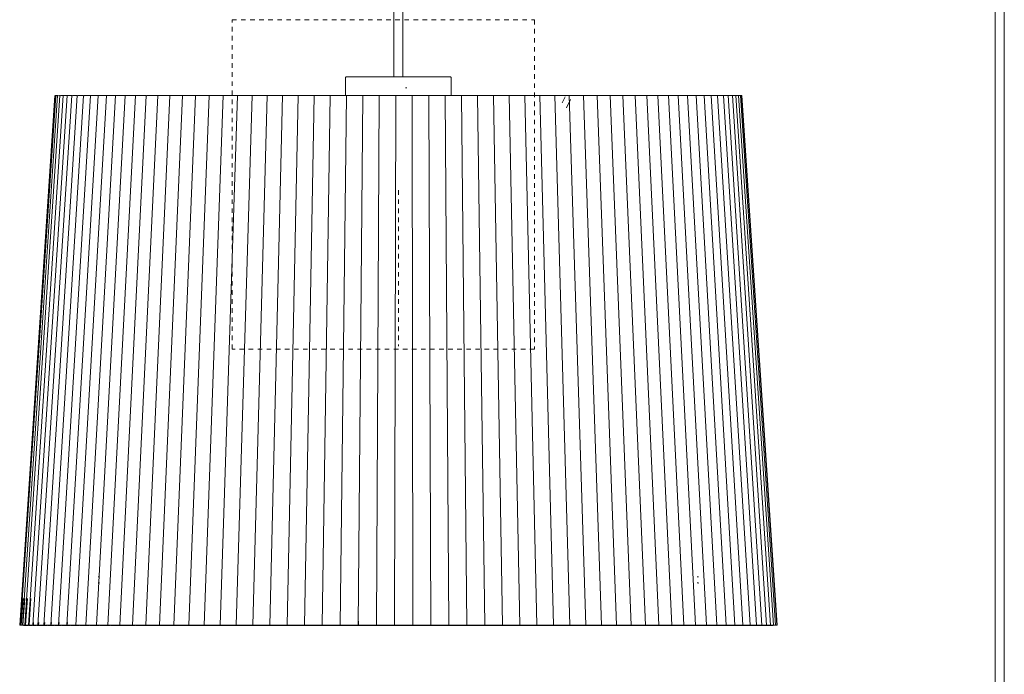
# Model space of a CAD drawing. Header units: millimetres. Extents: x 5395 to 9995, y 397 to 7363.
# Tile 3 of 8: x 6344 to 6995, y 1285 to 1718. Entities that reach past the tile are written whole.
import ezdxf

# ---------------------------------------------------------------- set-up
doc = ezdxf.new("R2010")
doc.units = ezdxf.units.MM
doc.linetypes.add('Dash', pattern=[6, 3, -3])
doc.layers.add('A-ANNO-DIMS', color=7, linetype='Dash', lineweight=9, true_color=0xd2d2d2)
doc.layers.add('E-LITE-EQPM', color=7, linetype='Continuous', lineweight=20)

# ---------------------------------------------------------------- blocks, each defined once
blk = doc.blocks.new('64314-3L   _Suspended_tensor - 64314-44-3L SAMBA Black_ribbon beige pendant lamp ø450-3L-719562-Alzado_PDF')
at = {"layer": 'E-LITE-EQPM', "lineweight": 9}
for p, q in [((6591.11, 1983.84), (6591.11, 1680)), ((6597.11, 1680), (6597.11, 1983.84)), ((6988.85, 1979.77), (6988.85, 1080)), ((6994.85, 1079.99), (6994.85, 1983.84)), ((6559.11, 1679.05), (6559.11, 1667.5)), ((6629.11, 1667.48), (6629.11, 1679.05)), ((6367.01, 1667.5), (6343.7, 1317.5)), ((6367.07, 1667.5), (6343.74, 1317.5)), ((6367.62, 1667.5), (6344.31, 1317.5)), ((6368.69, 1667.5), (6345.46, 1317.5)), ((6370.28, 1667.5), (6347.19, 1317.5)), ((6372.39, 1667.5), (6349.49, 1317.5)), ((6375.01, 1667.5), (6352.35, 1317.5)), ((6378.13, 1667.5), (6355.76, 1317.5)), ((6381.76, 1667.5), (6359.73, 1317.5)), ((6385.87, 1667.5), (6364.24, 1317.5)), ((6367.07, 1667.5), (6367.62, 1667.46)), ((6367.44, 1667.47), (6367.62, 1667.5)), ((6367.62, 1667.5), (6368.01, 1667.47)), ((6367.94, 1667.49), (6367.69, 1667.49)), ((6367.94, 1667.47), (6368.69, 1667.5)), ((6368.36, 1667.5), (6368.69, 1667.48)), ((6368.69, 1667.5), (6369.08, 1667.47)), ((6368.95, 1667.49), (6368.77, 1667.49)), ((6368.95, 1667.47), (6370.28, 1667.5)), ((6390.46, 1667.5), (6369.27, 1317.5)), ((6369.81, 1667.5), (6370.28, 1667.47)), ((6370.28, 1667.5), (6370.67, 1667.47)), ((6370.67, 1667.48), (6372.39, 1667.5)), ((6371.79, 1667.5), (6372.39, 1667.46)), ((6372.39, 1667.5), (6372.77, 1667.47)), ((6372.77, 1667.48), (6375.01, 1667.5)), ((6395.52, 1667.5), (6374.83, 1317.5)), ((6375.01, 1667.5), (6375.39, 1667.47)), ((6375.39, 1667.48), (6378.13, 1667.5)), ((6378.13, 1667.5), (6378.51, 1667.47)), ((6378.51, 1667.48), (6381.76, 1667.5)), ((6401.04, 1667.5), (6380.89, 1317.5)), ((6381.76, 1667.5), (6382.12, 1667.47)), ((6382.12, 1667.48), (6385.87, 1667.5)), ((6385.87, 1667.5), (6386.23, 1667.47)), ((6386.23, 1667.48), (6390.46, 1667.5)), ((6407.01, 1667.5), (6387.44, 1317.5)), ((6390.46, 1667.5), (6390.81, 1667.47)), ((6390.81, 1667.48), (6395.52, 1667.5)), ((6413.41, 1667.5), (6394.47, 1317.5)), ((6395.52, 1667.5), (6395.87, 1667.47)), ((6395.87, 1667.48), (6401.04, 1667.5)), ((6401.04, 1667.5), (6401.38, 1667.47)), ((6401.38, 1667.48), (6407.01, 1667.5)), ((6420.22, 1667.5), (6401.96, 1317.5)), ((6407.01, 1667.5), (6407.34, 1667.47)), ((6407.34, 1667.48), (6413.41, 1667.5)), ((6427.43, 1667.5), (6409.9, 1317.5)), ((6413.41, 1667.5), (6413.72, 1667.47)), ((6413.72, 1667.48), (6420.22, 1667.5)), ((6435.03, 1667.5), (6418.26, 1317.5)), ((6420.22, 1667.5), (6420.52, 1667.47)), ((6420.52, 1667.48), (6427.43, 1667.5)), ((6443, 1667.5), (6427.02, 1317.5)), ((6427.43, 1667.5), (6427.73, 1667.47)), ((6427.73, 1667.48), (6435.03, 1667.5)), ((6435.03, 1667.5), (6435.31, 1667.47)), ((6435.31, 1667.48), (6443, 1667.5)), ((6451.31, 1667.5), (6436.17, 1317.5)), ((6443, 1667.5), (6443.27, 1667.47)), ((6443.27, 1667.48), (6451.31, 1667.5)), ((6459.96, 1667.5), (6445.68, 1317.5)), ((6451.31, 1667.5), (6451.57, 1667.47)), ((6451.57, 1667.48), (6459.96, 1667.5)), ((6468.91, 1667.5), (6455.54, 1317.5)), ((6459.96, 1667.5), (6460.19, 1667.47)), ((6460.19, 1667.48), (6468.91, 1667.5)), ((6478.15, 1667.5), (6465.71, 1317.5)), ((6468.91, 1667.5), (6469.13, 1667.47)), ((6469.13, 1667.48), (6478.15, 1667.5)), ((6487.66, 1667.5), (6476.18, 1317.5)), ((6478.15, 1667.5), (6478.36, 1667.47)), ((6478.36, 1667.48), (6487.66, 1667.5)), ((6497.41, 1667.5), (6486.92, 1317.5)), ((6487.66, 1667.5), (6487.85, 1667.47)), ((6487.85, 1667.48), (6497.41, 1667.5)), ((6497.41, 1667.5), (6497.59, 1667.47)), ((6497.59, 1667.48), (6507.39, 1667.5)), ((6507.39, 1667.5), (6497.92, 1317.5)), ((6507.39, 1667.48), (6517.57, 1667.5)), ((6517.57, 1667.5), (6509.13, 1317.5)), ((6517.57, 1667.48), (6527.92, 1667.5)), ((6527.92, 1667.5), (6520.54, 1317.5)), ((6527.92, 1667.48), (6538.43, 1667.5)), ((6538.43, 1667.5), (6532.11, 1317.5)), ((6538.43, 1667.48), (6549.07, 1667.5)), ((6549.07, 1667.5), (6543.83, 1317.5)), ((6549.07, 1667.48), (6559.81, 1667.5)), ((6559.81, 1667.5), (6555.67, 1317.5)), ((6559.81, 1667.48), (6570.62, 1667.5)), ((6570.62, 1667.5), (6567.6, 1317.5)), ((6570.62, 1667.48), (6581.5, 1667.5)), ((6581.5, 1667.5), (6579.58, 1317.5)), ((6581.5, 1667.48), (6592.4, 1667.5)), ((6592.4, 1667.5), (6591.6, 1317.5)), ((6592.4, 1667.48), (6603.3, 1667.5)), ((6603.3, 1667.48), (6614.19, 1667.5)), ((6603.3, 1667.5), (6603.63, 1317.5)), ((6614.19, 1667.48), (6625.03, 1667.5)), ((6614.19, 1667.5), (6615.63, 1317.5)), ((6625.03, 1667.48), (6635.79, 1667.5)), ((6625.03, 1667.5), (6627.59, 1317.5)), ((6635.79, 1667.48), (6646.46, 1667.5)), ((6635.79, 1667.5), (6639.47, 1317.5)), ((6646.46, 1667.48), (6657.01, 1667.5)), ((6646.46, 1667.5), (6651.24, 1317.5)), ((6657.01, 1667.5), (6662.88, 1317.5)), ((6657.02, 1667.48), (6667.42, 1667.5)), ((6667.42, 1667.48), (6677.66, 1667.5)), ((6667.42, 1667.5), (6674.36, 1317.5)), ((6677.66, 1667.48), (6687.7, 1667.5)), ((6677.66, 1667.5), (6685.66, 1317.5)), ((6687.7, 1667.48), (6697.53, 1667.5)), ((6687.7, 1667.5), (6696.75, 1317.5)), ((6697.53, 1667.48), (6707.12, 1667.5)), ((6697.53, 1667.5), (6707.6, 1317.5)), ((6707.12, 1667.48), (6716.45, 1667.5)), ((6707.12, 1667.5), (6718.19, 1317.5)), ((6716.45, 1667.48), (6725.49, 1667.5)), ((6716.45, 1667.5), (6728.49, 1317.5)), ((6723.31, 1667.5), (6723.14, 1667.5)), ((6725.49, 1667.5), (6738.48, 1317.5)), ((6725.5, 1667.48), (6734.24, 1667.5)), ((6734.24, 1667.48), (6742.66, 1667.5)), ((6734.24, 1667.5), (6748.14, 1317.5)), ((6742.66, 1667.48), (6750.74, 1667.5)), ((6742.66, 1667.5), (6757.45, 1317.5)), ((6750.74, 1667.48), (6758.46, 1667.5)), ((6750.74, 1667.5), (6766.37, 1317.5)), ((6758.46, 1667.48), (6765.79, 1667.5)), ((6758.46, 1667.5), (6774.9, 1317.5)), ((6764.77, 1667.5), (6763.9, 1667.5)), ((6765.79, 1667.5), (6783.02, 1317.5)), ((6765.8, 1667.48), (6772.74, 1667.5)), ((6771.74, 1667.5), (6770.95, 1667.5)), ((6772.74, 1667.48), (6779.27, 1667.5)), ((6772.74, 1667.5), (6790.7, 1317.5)), ((6778.3, 1667.5), (6777.59, 1667.5)), ((6779.27, 1667.48), (6785.37, 1667.5)), ((6779.27, 1667.5), (6797.92, 1317.5)), ((6784.44, 1667.5), (6783.81, 1667.5)), ((6785.37, 1667.48), (6791.04, 1667.5)), ((6785.37, 1667.5), (6804.68, 1317.5)), ((6790.14, 1667.5), (6789.84, 1667.5)), ((6791.04, 1667.48), (6796.25, 1667.5)), ((6791.04, 1667.5), (6810.95, 1317.5)), ((6795.39, 1667.5), (6795.15, 1667.5)), ((6796.25, 1667.48), (6800.99, 1667.5)), ((6796.25, 1667.5), (6816.72, 1317.5)), ((6800.17, 1667.5), (6799.99, 1667.5)), ((6800.99, 1667.48), (6805.26, 1667.5)), ((6800.99, 1667.5), (6821.98, 1317.5)), ((6804.48, 1667.5), (6804.23, 1667.5)), ((6805.26, 1667.48), (6809.04, 1667.5)), ((6805.26, 1667.5), (6826.71, 1317.5)), ((6808.3, 1667.5), (6808.09, 1667.5)), ((6809.04, 1667.48), (6812.32, 1667.5)), ((6809.04, 1667.5), (6830.9, 1317.5)), ((6812.32, 1667.48), (6815.1, 1667.5)), ((6812.32, 1667.5), (6834.55, 1317.5)), ((6815.1, 1667.48), (6817.37, 1667.5)), ((6815.1, 1667.5), (6837.65, 1317.5)), ((6817.37, 1667.48), (6819.13, 1667.5)), ((6817.37, 1667.5), (6840.18, 1317.5)), ((6819.13, 1667.48), (6820.37, 1667.5)), ((6819.13, 1667.5), (6842.15, 1317.5)), ((6820.37, 1667.48), (6821.08, 1667.5)), ((6820.37, 1667.5), (6843.54, 1317.5)), ((6821.08, 1667.49), (6821.28, 1667.5)), ((6821.08, 1667.5), (6844.36, 1317.5)), ((6821.28, 1667.5), (6844.6, 1317.5)), ((6704.47, 1666.7), (6702.46, 1662.69)), ((6705.35, 1659.52), (6708.04, 1664.91)), ((6396.12, 1349.45), (6396.27, 1349.45)), ((6396.49, 1349.45), (6396.16, 1349.45)), ((6791.73, 1349.45), (6792.06, 1349.45)), ((6396.16, 1345.45), (6396.12, 1345.45)), ((6396.27, 1345.45), (6396.48, 1345.45)), ((6345.31, 1335.19), (6344.13, 1317.47)), ((6345.89, 1335.19), (6344.71, 1317.47)), ((6347.03, 1335.19), (6345.86, 1317.47)), ((6348.75, 1335.19), (6347.59, 1317.47)), ((6351.03, 1335.19), (6349.88, 1317.47)), ((6344.13, 1317.47), (6343.74, 1317.5)), ((6344.31, 1317.5), (6344.13, 1317.47)), ((6345.71, 1317.41), (6344.31, 1317.5)), ((6345.46, 1317.5), (6344.71, 1317.47)), ((6344.71, 1317.47), (6345.7, 1317.41)), ((6346.86, 1317.41), (6345.46, 1317.5)), ((6347.1, 1317.31), (6345.71, 1317.41)), ((6347.19, 1317.5), (6345.86, 1317.47)), ((6345.86, 1317.47), (6346.85, 1317.41)), ((6346.13, 1317.34), (6347.1, 1317.31)), ((6346.7, 1317.34), (6347.84, 1317.32)), ((6348.25, 1317.31), (6346.86, 1317.41)), ((6347.62, 1317.34), (6347.1, 1317.32)), ((6348.57, 1317.41), (6347.19, 1317.5)), ((6349.49, 1317.5), (6347.59, 1317.47)), ((6347.59, 1317.47), (6348.57, 1317.41)), ((6347.84, 1317.34), (6349.55, 1317.32)), ((6349.96, 1317.31), (6348.57, 1317.41)), ((6350.86, 1317.41), (6349.49, 1317.5)), ((6352.35, 1317.5), (6349.88, 1317.47)), ((6349.88, 1317.47), (6350.85, 1317.41)), ((6349.96, 1317.34), (6351.82, 1317.32)), ((6352.23, 1317.31), (6350.86, 1317.41)), ((6352.23, 1317.34), (6354.65, 1317.32)), ((6353.7, 1317.41), (6352.35, 1317.5)), ((6352.85, 1319.3), (6352.74, 1317.47)), ((6355.76, 1317.5), (6352.74, 1317.47)), ((6352.74, 1317.47), (6353.69, 1317.41)), ((6355.06, 1317.31), (6353.7, 1317.41)), ((6355.06, 1317.34), (6358.03, 1317.32)), ((6357.1, 1317.41), (6355.76, 1317.5)), ((6356.26, 1319.3), (6356.15, 1317.47)), ((6359.73, 1317.5), (6356.15, 1317.47)), ((6356.15, 1317.47), (6357.09, 1317.41)), ((6358.44, 1317.31), (6357.1, 1317.41)), ((6358.03, 1317.31), (6357.82, 1317.31)), ((6358.44, 1317.34), (6361.96, 1317.32)), ((6361.05, 1317.41), (6359.73, 1317.5)), ((6360.22, 1319.3), (6360.11, 1317.47)), ((6364.24, 1317.5), (6360.11, 1317.47)), ((6360.11, 1317.47), (6361.03, 1317.41)), ((6362.37, 1317.31), (6361.05, 1317.41)), ((6361.96, 1317.32), (6361.65, 1317.31)), ((6362.37, 1317.34), (6366.42, 1317.32)), ((6365.53, 1317.41), (6364.24, 1317.5)), ((6364.72, 1319.3), (6364.61, 1317.47)), ((6369.27, 1317.5), (6364.61, 1317.47)), ((6364.61, 1317.47), (6365.52, 1317.41)), ((6366.83, 1317.31), (6365.53, 1317.41)), ((6366.42, 1317.32), (6366.02, 1317.31)), ((6366.83, 1317.34), (6371.41, 1317.32)), ((6370.54, 1317.41), (6369.27, 1317.5)), ((6369.75, 1319.3), (6369.64, 1317.47)), ((6374.83, 1317.5), (6369.64, 1317.47)), ((6369.64, 1317.47), (6370.52, 1317.41)), ((6371.81, 1317.31), (6370.54, 1317.41)), ((6371.41, 1317.32), (6370.92, 1317.31)), ((6371.81, 1317.34), (6376.83, 1317.32)), ((6376.07, 1317.41), (6374.83, 1317.5)), ((6375.29, 1319.3), (6375.19, 1317.47)), ((6380.89, 1317.5), (6375.19, 1317.47)), ((6375.19, 1317.47), (6376.05, 1317.41)), ((6377.31, 1317.31), (6376.07, 1317.41)), ((6376.83, 1317.32), (6376.33, 1317.31)), ((6377.31, 1317.34), (6382.91, 1317.31)), ((6382.1, 1317.41), (6380.89, 1317.5)), ((6387.44, 1317.5), (6381.24, 1317.47)), ((6381.24, 1317.47), (6382.08, 1317.41)), ((6383.3, 1317.31), (6382.1, 1317.41)), ((6382.91, 1317.32), (6382.24, 1317.31)), ((6383.3, 1317.34), (6389.4, 1317.31)), ((6388.62, 1317.41), (6387.44, 1317.5)), ((6394.47, 1317.5), (6387.78, 1317.47)), ((6387.78, 1317.47), (6388.59, 1317.41)), ((6389.79, 1317.31), (6388.62, 1317.41)), ((6389.4, 1317.32), (6388.64, 1317.31)), ((6389.79, 1317.34), (6396.36, 1317.31)), ((6395.61, 1317.41), (6394.47, 1317.5)), ((6401.96, 1317.5), (6394.8, 1317.47)), ((6394.8, 1317.47), (6395.58, 1317.41)), ((6396.74, 1317.31), (6395.61, 1317.41)), ((6396.74, 1317.34), (6403.78, 1317.31)), ((6403.06, 1317.41), (6401.96, 1317.5)), ((6409.9, 1317.5), (6402.28, 1317.47)), ((6404.15, 1317.31), (6403.06, 1317.41)), ((6404.15, 1317.34), (6411.64, 1317.31)), ((6410.95, 1317.41), (6409.9, 1317.5)), ((6418.26, 1317.5), (6410.2, 1317.47)), ((6412, 1317.31), (6410.95, 1317.41)), ((6412, 1317.34), (6419.91, 1317.31)), ((6419.26, 1317.41), (6418.26, 1317.5)), ((6427.02, 1317.5), (6418.55, 1317.47)), ((6420.26, 1317.31), (6419.26, 1317.41)), ((6420.26, 1317.34), (6428.59, 1317.31)), ((6427.98, 1317.41), (6427.02, 1317.5)), ((6436.17, 1317.5), (6427.3, 1317.47)), ((6428.93, 1317.31), (6427.98, 1317.41)), ((6428.93, 1317.34), (6437.65, 1317.31)), ((6437.07, 1317.41), (6436.17, 1317.5)), ((6445.68, 1317.5), (6436.43, 1317.47)), ((6437.98, 1317.31), (6437.07, 1317.41)), ((6437.98, 1317.34), (6447.08, 1317.31)), ((6446.54, 1317.41), (6445.68, 1317.5)), ((6455.54, 1317.5), (6445.93, 1317.47)), ((6447.39, 1317.31), (6446.54, 1317.41)), ((6447.39, 1317.34), (6456.84, 1317.31)), ((6456.34, 1317.41), (6455.54, 1317.5)), ((6465.71, 1317.5), (6455.77, 1317.47)), ((6457.14, 1317.31), (6456.34, 1317.41)), ((6457.14, 1317.34), (6466.91, 1317.31)), ((6466.46, 1317.41), (6465.71, 1317.5)), ((6476.18, 1317.5), (6465.93, 1317.47)), ((6467.2, 1317.31), (6466.46, 1317.41)), ((6467.2, 1317.34), (6477.28, 1317.31)), ((6476.87, 1317.41), (6476.18, 1317.5)), ((6486.92, 1317.5), (6476.39, 1317.47)), ((6477.56, 1317.31), (6476.87, 1317.41)), ((6477.56, 1317.34), (6487.92, 1317.31)), ((6487.55, 1317.41), (6486.92, 1317.5)), ((6497.92, 1317.5), (6487.11, 1317.47)), ((6488.18, 1317.31), (6487.55, 1317.41)), ((6488.18, 1317.34), (6498.81, 1317.31)), ((6498.48, 1317.41), (6497.92, 1317.5)), ((6509.13, 1317.5), (6498.08, 1317.47)), ((6499.05, 1317.31), (6498.48, 1317.41)), ((6499.05, 1317.34), (6509.91, 1317.31)), ((6509.63, 1317.41), (6509.13, 1317.5)), ((6520.54, 1317.5), (6509.28, 1317.47)), ((6510.14, 1317.31), (6509.63, 1317.41)), ((6510.14, 1317.34), (6521.21, 1317.31)), ((6520.98, 1317.41), (6520.54, 1317.5)), ((6532.11, 1317.5), (6520.67, 1317.47)), ((6521.42, 1317.31), (6520.98, 1317.41)), ((6521.42, 1317.34), (6532.68, 1317.31)), ((6532.49, 1317.41), (6532.11, 1317.5)), ((6543.83, 1317.5), (6532.23, 1317.47)), ((6532.87, 1317.31), (6532.49, 1317.41)), ((6532.87, 1317.34), (6544.28, 1317.31)), ((6544.15, 1317.41), (6543.83, 1317.5)), ((6555.67, 1317.5), (6543.93, 1317.47)), ((6544.46, 1317.31), (6544.15, 1317.41)), ((6544.46, 1317.34), (6556.01, 1317.31)), ((6555.92, 1317.41), (6555.67, 1317.5)), ((6567.6, 1317.5), (6555.75, 1317.47)), ((6556.17, 1317.31), (6555.92, 1317.41)), ((6556.17, 1317.34), (6567.82, 1317.31)), ((6567.78, 1317.41), (6567.6, 1317.5)), ((6567.67, 1319.99), (6567.66, 1317.47)), ((6579.58, 1317.5), (6567.66, 1317.47)), ((6567.96, 1317.31), (6567.78, 1317.41)), ((6567.96, 1317.34), (6579.69, 1317.31)), ((6579.7, 1317.41), (6579.58, 1317.5)), ((6591.6, 1317.5), (6579.62, 1317.47)), ((6579.81, 1317.31), (6579.7, 1317.41)), ((6579.81, 1317.34), (6591.6, 1317.31)), ((6591.65, 1317.41), (6591.6, 1317.5)), ((6603.63, 1317.5), (6591.62, 1317.47)), ((6591.7, 1317.31), (6591.65, 1317.41)), ((6591.7, 1317.34), (6603.51, 1317.31)), ((6603.57, 1317.41), (6603.51, 1317.34)), ((6603.63, 1317.47), (6603.57, 1317.41)), ((6603.59, 1317.34), (6615.4, 1317.31)), ((6615.63, 1317.5), (6603.63, 1317.47)), ((6615.51, 1317.41), (6615.4, 1317.34)), ((6615.46, 1317.34), (6627.28, 1317.31)), ((6615.62, 1317.47), (6615.51, 1317.41)), ((6627.59, 1317.5), (6615.63, 1317.47)), ((6627.4, 1317.41), (6627.24, 1317.34)), ((6627.28, 1317.34), (6639, 1317.31)), ((6627.55, 1317.47), (6627.4, 1317.41)), ((6627.43, 1317.41), (6627.59, 1317.5)), ((6639.47, 1317.5), (6627.59, 1317.47)), ((6639.21, 1317.41), (6639, 1317.34)), ((6639.03, 1317.34), (6650.66, 1317.31)), ((6639.41, 1317.47), (6639.21, 1317.41)), ((6639.25, 1317.41), (6639.47, 1317.5)), ((6651.24, 1317.5), (6639.47, 1317.47)), ((6650.91, 1317.41), (6650.66, 1317.34)), ((6650.67, 1317.34), (6662.18, 1317.31)), ((6651.16, 1317.47), (6650.91, 1317.41)), ((6662.88, 1317.5), (6651.24, 1317.47)), ((6662.49, 1317.41), (6662.19, 1317.34)), ((6662.19, 1317.34), (6673.53, 1317.31)), ((6662.79, 1317.47), (6662.49, 1317.41)), ((6674.36, 1317.5), (6662.88, 1317.47)), ((6673.91, 1317.41), (6673.57, 1317.34)), ((6673.57, 1317.34), (6684.7, 1317.31)), ((6674.25, 1317.47), (6673.91, 1317.41)), ((6685.66, 1317.5), (6674.36, 1317.47)), ((6685.14, 1317.41), (6684.76, 1317.34)), ((6684.76, 1317.34), (6695.66, 1317.31)), ((6685.53, 1317.47), (6685.14, 1317.41)), ((6696.75, 1317.5), (6685.66, 1317.47)), ((6696.17, 1317.41), (6695.74, 1317.34)), ((6695.74, 1317.34), (6706.39, 1317.31)), ((6696.6, 1317.47), (6696.17, 1317.41)), ((6707.6, 1317.5), (6696.75, 1317.47)), ((6706.96, 1317.41), (6706.49, 1317.34)), ((6706.49, 1317.34), (6716.86, 1317.31)), ((6707.43, 1317.47), (6706.96, 1317.41)), ((6718.19, 1317.5), (6707.6, 1317.47)), ((6717.49, 1317.41), (6716.97, 1317.34)), ((6716.97, 1317.34), (6727.05, 1317.31)), ((6718, 1317.47), (6717.49, 1317.41)), ((6718, 1317.47), (6718.19, 1317.5)), ((6728.49, 1317.5), (6718.19, 1317.47)), ((6727.73, 1317.41), (6727.18, 1317.34)), ((6727.18, 1317.34), (6736.93, 1317.31)), ((6728.29, 1317.47), (6727.73, 1317.41)), ((6728.28, 1317.47), (6728.49, 1317.5)), ((6738.48, 1317.5), (6728.49, 1317.47)), ((6737.67, 1317.41), (6737.08, 1317.34)), ((6737.08, 1317.34), (6746.48, 1317.31)), ((6738.27, 1317.47), (6737.67, 1317.41)), ((6738.26, 1317.47), (6738.48, 1317.5)), ((6748.14, 1317.5), (6738.48, 1317.47)), ((6747.28, 1317.41), (6746.64, 1317.34)), ((6746.64, 1317.34), (6755.67, 1317.31)), ((6747.91, 1317.47), (6747.28, 1317.41)), ((6747.9, 1317.47), (6748.14, 1317.5)), ((6757.45, 1317.5), (6748.14, 1317.47)), ((6755.67, 1317.31), (6755.86, 1317.33)), ((6755.86, 1317.32), (6755.67, 1317.32)), ((6756.53, 1317.41), (6755.86, 1317.34)), ((6755.86, 1317.34), (6764.5, 1317.31)), ((6757.2, 1317.47), (6756.53, 1317.41)), ((6757.19, 1317.47), (6757.45, 1317.5)), ((6766.37, 1317.5), (6757.45, 1317.47)), ((6764.5, 1317.31), (6764.71, 1317.33)), ((6764.71, 1317.32), (6764.5, 1317.32)), ((6765.41, 1317.41), (6764.71, 1317.34)), ((6764.71, 1317.34), (6772.94, 1317.31)), ((6766.11, 1317.47), (6765.41, 1317.41)), ((6766.11, 1317.47), (6766.37, 1317.5)), ((6774.9, 1317.5), (6766.37, 1317.47)), ((6772.94, 1317.31), (6773.16, 1317.33)), ((6773.16, 1317.32), (6772.94, 1317.32)), ((6773.89, 1317.41), (6773.16, 1317.34)), ((6773.16, 1317.34), (6780.96, 1317.31)), ((6774.63, 1317.47), (6773.89, 1317.41)), ((6774.62, 1317.47), (6774.9, 1317.5)), ((6783.02, 1317.5), (6774.9, 1317.47)), ((6780.96, 1317.31), (6781.06, 1317.32)), ((6781.96, 1317.41), (6781.19, 1317.34)), ((6781.19, 1317.34), (6788.55, 1317.31)), ((6782.73, 1317.47), (6781.96, 1317.41)), ((6782.72, 1317.47), (6783.02, 1317.5)), ((6790.7, 1317.5), (6783.02, 1317.47)), ((6788.55, 1317.31), (6788.8, 1317.34)), ((6788.8, 1317.32), (6788.55, 1317.32)), ((6789.6, 1317.41), (6788.8, 1317.34)), ((6788.8, 1317.34), (6795.69, 1317.31)), ((6790.4, 1317.47), (6789.6, 1317.41)), ((6790.39, 1317.47), (6790.7, 1317.5)), ((6797.92, 1317.5), (6790.7, 1317.47)), ((6795.69, 1317.31), (6795.96, 1317.34)), ((6795.96, 1317.32), (6795.69, 1317.32)), ((6796.78, 1317.41), (6795.96, 1317.34)), ((6795.96, 1317.34), (6802.37, 1317.31)), ((6797.61, 1317.47), (6796.78, 1317.41)), ((6796.81, 1317.41), (6797.92, 1317.5)), ((6804.68, 1317.5), (6797.92, 1317.47)), ((6802.37, 1317.31), (6802.65, 1317.34)), ((6802.65, 1317.32), (6802.37, 1317.32)), ((6803.5, 1317.41), (6802.65, 1317.34)), ((6802.65, 1317.34), (6808.56, 1317.31)), ((6804.35, 1317.47), (6803.5, 1317.41)), ((6803.52, 1317.41), (6804.68, 1317.5)), ((6810.95, 1317.5), (6804.68, 1317.47)), ((6808.56, 1317.31), (6808.86, 1317.34)), ((6808.86, 1317.32), (6808.56, 1317.32)), ((6809.74, 1317.41), (6808.86, 1317.34)), ((6808.86, 1317.34), (6814.27, 1317.31)), ((6810.61, 1317.47), (6809.74, 1317.41)), ((6809.76, 1317.41), (6810.95, 1317.5)), ((6816.72, 1317.5), (6810.95, 1317.47)), ((6814.27, 1317.31), (6814.58, 1317.34)), ((6814.58, 1317.32), (6814.27, 1317.32)), ((6815.48, 1317.41), (6814.58, 1317.34)), ((6814.58, 1317.34), (6819.46, 1317.31)), ((6816.37, 1317.47), (6815.48, 1317.41)), ((6815.49, 1317.41), (6816.72, 1317.5)), ((6821.98, 1317.5), (6816.72, 1317.47)), ((6819.46, 1317.31), (6819.79, 1317.34)), ((6819.79, 1317.32), (6819.56, 1317.32)), ((6820.7, 1317.41), (6819.79, 1317.34)), ((6819.79, 1317.34), (6824.14, 1317.31)), ((6821.62, 1317.47), (6820.7, 1317.41)), ((6820.72, 1317.41), (6821.98, 1317.5)), ((6826.71, 1317.5), (6821.98, 1317.47)), ((6824.14, 1317.31), (6824.47, 1317.34)), ((6824.47, 1317.32), (6824.14, 1317.32)), ((6825.41, 1317.41), (6824.47, 1317.34)), ((6824.47, 1317.34), (6828.28, 1317.31)), ((6826.34, 1317.47), (6825.41, 1317.41)), ((6825.42, 1317.41), (6826.71, 1317.5)), ((6830.9, 1317.5), (6826.71, 1317.48)), ((6828.28, 1317.31), (6828.63, 1317.34)), ((6828.63, 1317.32), (6828.28, 1317.32)), ((6829.58, 1317.41), (6828.63, 1317.34)), ((6828.63, 1317.34), (6831.89, 1317.31)), ((6830.53, 1317.47), (6829.58, 1317.41)), ((6829.59, 1317.41), (6830.9, 1317.5)), ((6834.55, 1317.5), (6830.9, 1317.48)), ((6831.89, 1317.31), (6832.25, 1317.34)), ((6832.25, 1317.32), (6831.89, 1317.32)), ((6833.21, 1317.41), (6832.25, 1317.34)), ((6832.25, 1317.34), (6834.95, 1317.31)), ((6834.17, 1317.47), (6833.21, 1317.41)), ((6833.22, 1317.41), (6834.55, 1317.5)), ((6837.65, 1317.5), (6834.55, 1317.48)), ((6834.95, 1317.31), (6835.31, 1317.34)), ((6835.31, 1317.32), (6834.95, 1317.32)), ((6836.29, 1317.41), (6835.31, 1317.34)), ((6835.31, 1317.34), (6837.45, 1317.31)), ((6837.26, 1317.47), (6836.29, 1317.41)), ((6836.3, 1317.41), (6837.65, 1317.5)), ((6837.45, 1317.31), (6837.82, 1317.34)), ((6837.82, 1317.32), (6837.45, 1317.32)), ((6840.18, 1317.5), (6837.65, 1317.48)), ((6838.81, 1317.41), (6837.82, 1317.34)), ((6837.82, 1317.34), (6839.39, 1317.31)), ((6839.79, 1317.47), (6838.81, 1317.41)), ((6838.81, 1317.41), (6838.82, 1317.41)), ((6838.82, 1317.41), (6840.18, 1317.5)), ((6839.39, 1317.31), (6839.77, 1317.34)), ((6839.67, 1317.32), (6839.39, 1317.32)), ((6840.76, 1317.41), (6839.77, 1317.34)), ((6839.77, 1317.34), (6840.77, 1317.31)), ((6842.15, 1317.5), (6840.18, 1317.48)), ((6841.76, 1317.47), (6840.76, 1317.41)), ((6840.77, 1317.41), (6842.15, 1317.5)), ((6840.77, 1317.31), (6841.16, 1317.34)), ((6841.48, 1317.33), (6840.77, 1317.32)), ((6842.15, 1317.41), (6841.16, 1317.34)), ((6841.16, 1317.34), (6841.57, 1317.31)), ((6841.81, 1317.33), (6841.48, 1317.31)), ((6841.57, 1317.31), (6841.97, 1317.34)), ((6841.97, 1317.34), (6841.81, 1317.31)), ((6842.97, 1317.41), (6841.97, 1317.34)), ((6842.15, 1317.41), (6843.54, 1317.5)), ((6843.54, 1317.5), (6842.15, 1317.48)), ((6843.15, 1317.47), (6842.15, 1317.41)), ((6842.97, 1317.41), (6844.36, 1317.5)), ((6843.96, 1317.47), (6842.97, 1317.41)), ((6844.36, 1317.5), (6843.54, 1317.48)), ((6844.6, 1317.5), (6844.36, 1317.49))]:
    blk.add_line(p, q, dxfattribs=at)
at = {"layer": 'E-LITE-EQPM', "lineweight": 9, "flags": 128}
for points in [[(6559.11, 1679.05), (6559.11, 1679.09), (6559.11, 1679.13), (6559.12, 1679.17), (6559.12, 1679.2), (6559.13, 1679.24), (6559.14, 1679.28), (6559.15, 1679.31), (6559.16, 1679.35), (6559.17, 1679.39), (6559.18, 1679.42), (6559.2, 1679.46), (6559.22, 1679.49), (6559.23, 1679.52), (6559.25, 1679.56), (6559.27, 1679.59), (6559.3, 1679.62), (6559.32, 1679.65), (6559.34, 1679.68), (6559.37, 1679.71), (6559.4, 1679.73), (6559.42, 1679.76), (6559.45, 1679.78), (6559.48, 1679.81), (6559.51, 1679.83), (6559.54, 1679.85), (6559.58, 1679.87), (6559.61, 1679.89), (6559.64, 1679.91), (6559.68, 1679.92), (6559.71, 1679.94), (6559.75, 1679.95), (6559.79, 1679.96), (6559.82, 1679.97), (6559.86, 1679.98), (6559.9, 1679.99), (6559.93, 1679.99), (6559.97, 1680), (6560.01, 1680), (6560.05, 1680), (6560.06, 1680)], [(6567.54, 1680), (6566.71, 1680), (6565.92, 1680), (6565.18, 1680), (6564.48, 1680), (6563.84, 1680), (6563.24, 1680), (6562.69, 1680), (6562.19, 1680), (6561.74, 1680), (6561.34, 1680), (6561, 1680), (6560.71, 1680), (6560.47, 1680), (6560.28, 1680), (6560.15, 1680), (6560.08, 1680), (6560.06, 1680)], [(6560.06, 1680), (6560.08, 1680), (6560.17, 1680), (6560.3, 1680), (6560.49, 1680), (6560.74, 1680), (6561.03, 1680), (6561.38, 1680), (6561.79, 1680), (6562.24, 1680), (6562.75, 1680), (6563.3, 1680), (6563.91, 1680), (6564.56, 1680), (6565.26, 1680), (6566, 1680), (6566.8, 1680), (6567.54, 1680)], [(6628.16, 1680), (6628.13, 1680), (6628.05, 1680), (6627.92, 1680), (6627.73, 1680), (6627.48, 1680), (6627.18, 1680), (6626.83, 1680), (6626.43, 1680), (6625.98, 1680), (6625.47, 1680), (6624.92, 1680), (6624.31, 1680), (6623.66, 1680), (6622.96, 1680), (6622.21, 1680), (6621.42, 1680), (6620.59, 1680), (6619.71, 1680), (6618.79, 1680), (6617.83, 1680), (6616.84, 1680), (6615.81, 1680), (6614.74, 1680), (6613.64, 1680), (6612.51, 1680), (6611.35, 1680), (6610.16, 1680), (6608.94, 1680), (6607.71, 1680), (6606.45, 1680), (6605.17, 1680), (6603.87, 1680), (6602.56, 1680), (6601.23, 1680), (6599.9, 1680), (6598.55, 1680), (6597.2, 1680), (6595.84, 1680), (6594.48, 1680), (6593.11, 1680), (6591.75, 1680), (6590.4, 1680), (6589.05, 1680), (6587.7, 1680), (6586.37, 1680), (6585.05, 1680), (6583.75, 1680), (6582.46, 1680), (6581.19, 1680), (6579.94, 1680), (6578.71, 1680), (6577.51, 1680), (6576.33, 1680), (6575.19, 1680), (6574.07, 1680), (6572.98, 1680), (6571.93, 1680), (6570.92, 1680), (6569.94, 1680), (6569, 1680), (6568.1, 1680), (6567.54, 1680)], [(6620.68, 1680), (6621.51, 1680), (6622.3, 1680), (6623.04, 1680), (6623.73, 1680), (6624.38, 1680), (6624.98, 1680), (6625.53, 1680), (6626.03, 1680), (6626.48, 1680), (6626.88, 1680), (6627.22, 1680), (6627.51, 1680), (6627.75, 1680), (6627.93, 1680), (6628.06, 1680), (6628.14, 1680), (6628.16, 1680)], [(6628.16, 1680), (6628.2, 1680), (6628.24, 1680), (6628.27, 1679.99), (6628.31, 1679.99), (6628.35, 1679.98), (6628.39, 1679.97), (6628.42, 1679.96), (6628.46, 1679.95), (6628.49, 1679.94), (6628.53, 1679.93), (6628.56, 1679.91), (6628.6, 1679.89), (6628.63, 1679.87), (6628.66, 1679.86), (6628.7, 1679.83), (6628.73, 1679.81), (6628.76, 1679.79), (6628.79, 1679.76), (6628.81, 1679.74), (6628.84, 1679.71), (6628.87, 1679.68), (6628.89, 1679.66), (6628.92, 1679.63), (6628.94, 1679.6), (6628.96, 1679.56), (6628.98, 1679.53), (6629, 1679.5), (6629.01, 1679.46), (6629.03, 1679.43), (6629.04, 1679.4), (6629.06, 1679.36), (6629.07, 1679.32), (6629.08, 1679.29), (6629.09, 1679.25), (6629.1, 1679.21), (6629.1, 1679.18), (6629.11, 1679.14), (6629.11, 1679.1), (6629.11, 1679.06), (6629.11, 1679.05)], [(6395.7, 1349.41), (6395.78, 1349.42), (6395.86, 1349.43), (6395.93, 1349.44), (6396.01, 1349.45), (6396.09, 1349.45)], [(6792.1, 1349.45), (6791.95, 1349.45), (6791.73, 1349.45)], [(6792.18, 1349.45), (6792.26, 1349.45), (6792.34, 1349.44), (6792.42, 1349.43), (6792.5, 1349.41), (6792.58, 1349.39)], [(6396.04, 1345.45), (6395.96, 1345.46), (6395.88, 1345.47), (6395.8, 1345.48), (6395.72, 1345.49), (6395.64, 1345.51)], [(6395.93, 1345.24), (6395.84, 1345.26), (6395.75, 1345.27), (6395.66, 1345.29)], [(6791.73, 1345.45), (6792.06, 1345.45), (6792.1, 1345.45)], [(6792.52, 1345.5), (6792.44, 1345.48), (6792.37, 1345.47), (6792.29, 1345.46), (6792.21, 1345.45), (6792.13, 1345.45)], [(6792.56, 1345.29), (6792.47, 1345.27), (6792.38, 1345.26), (6792.29, 1345.24)]]:
    blk.add_lwpolyline(points, dxfattribs=at)

msp = doc.modelspace()

# ---------------------------------------------------------------- linework, layer by layer
at = {"layer": 'A-ANNO-DIMS'}
for p, q in [((6484.11, 1717.59), (6684.11, 1717.59)), ((6484.11, 1499.92), (6484.11, 1717.59)), ((6684.11, 1717.59), (6684.11, 1499.92)), ((6594.11, 1604.9), (6594.11, 1501.9)), ((6684.11, 1499.92), (6484.11, 1499.92))]:
    msp.add_line(p, q, dxfattribs=at)
at = {"layer": 'E-LITE-EQPM'}
msp.add_line((6598.95, 1672.59), (6599.77, 1672.59), dxfattribs=at)

# ---------------------------------------------------------------- block references
at = {"layer": 'E-LITE-EQPM', "lineweight": 9}
msp.add_blockref('64314-3L   _Suspended_tensor - 64314-44-3L SAMBA Black_ribbon beige pendant lamp ø450-3L-719562-Alzado_PDF', (0, 0), dxfattribs=at)

doc.saveas('drawing.dxf')
